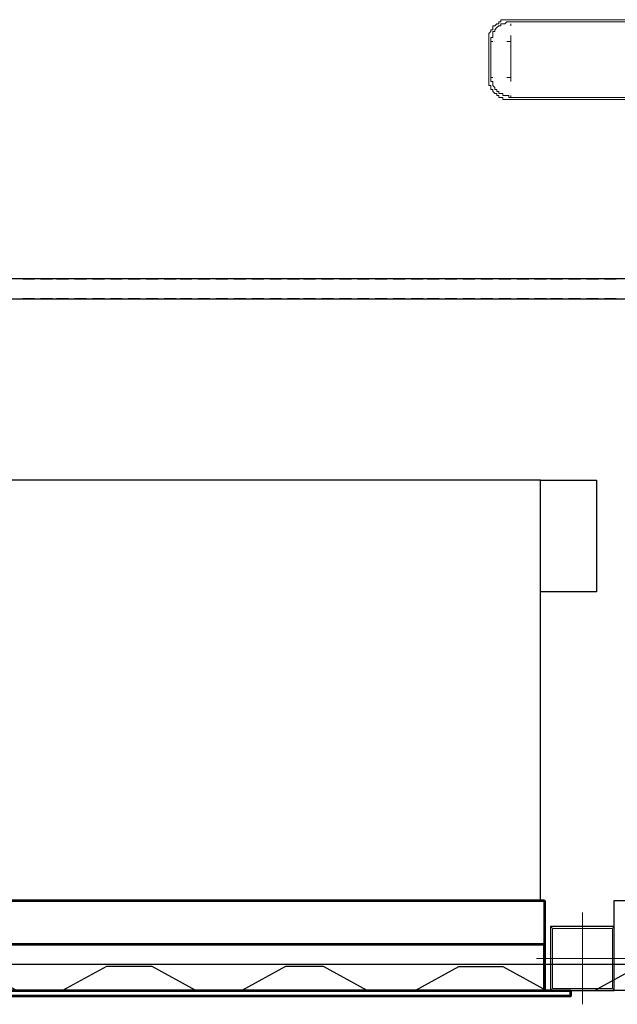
# Model space of a CAD drawing. Header units: millimetres. Extents: x 0 to 1151, y 0 to 297.
# Tile 20 of 93: x 281 to 293, y 122 to 143. Entities that reach past the tile are written whole.
import ezdxf

# ---------------------------------------------------------------- set-up
doc = ezdxf.new("R2010")
doc.units = ezdxf.units.MM
doc.header["$MEASUREMENT"] = 0
doc.layers.get('0').update_dxf_attribs({"linetype": 'CONTINUOUS'})

msp = doc.modelspace()

# ---------------------------------------------------------------- linework, layer by layer
at = {"color": 7, "linetype": 'Continuous', "lineweight": 5, "true_color": 0x000007}
for p, q in [((291.169, 142.561), (307.594, 142.561)), ((291.169, 142.519), (307.594, 142.519)), ((291.169, 142.476), (291.169, 142.434)), ((291.169, 142.222), (291.169, 142.095)), ((290.703, 141.333), (290.703, 142.095)), ((290.745, 142.095), (290.788, 142.095)), ((290.745, 141.333), (290.745, 142.095)), ((290.83, 142.095), (290.83, 142.095)), ((291.169, 142.095), (291.084, 142.095)), ((291.169, 142.095), (291.169, 141.333)), ((290.83, 141.333), (290.83, 141.333)), ((291.169, 141.333), (291.169, 141.249)), ((291.169, 140.995), (291.169, 140.995)), ((291.169, 140.91), (307.594, 140.91)), ((307.594, 140.868), (291.169, 140.868))]:
    msp.add_line(p, q, dxfattribs=at)
at = {"color": 7, "linetype": 'Continuous', "lineweight": 25, "true_color": 0x000007}
for p, q in [((280.797, 137.058), (281.051, 137.058)), ((281.051, 137.058), (280.797, 137.058)), ((281.178, 137.058), (281.432, 137.058)), ((281.432, 137.058), (281.178, 137.058)), ((281.517, 137.058), (281.771, 137.058)), ((281.771, 137.058), (281.517, 137.058)), ((281.898, 137.058), (282.152, 137.058)), ((282.152, 137.058), (281.898, 137.058)), ((282.279, 137.058), (282.533, 137.058)), ((282.533, 137.058), (282.279, 137.058)), ((282.66, 137.058), (282.914, 137.058)), ((282.914, 137.058), (282.66, 137.058)), ((283.041, 137.058), (283.295, 137.058)), ((283.295, 137.058), (283.041, 137.058)), ((283.422, 137.058), (283.676, 137.058)), ((283.676, 137.058), (283.422, 137.058)), ((283.803, 137.058), (284.057, 137.058)), ((284.057, 137.058), (283.803, 137.058)), ((284.141, 137.058), (284.395, 137.058)), ((284.395, 137.058), (284.141, 137.058)), ((284.522, 137.058), (284.776, 137.058)), ((284.776, 137.058), (284.522, 137.058)), ((284.903, 137.058), (285.157, 137.058)), ((285.157, 137.058), (284.903, 137.058)), ((285.284, 137.058), (285.538, 137.058)), ((285.538, 137.058), (285.284, 137.058)), ((285.665, 137.058), (285.919, 137.058)), ((285.919, 137.058), (285.665, 137.058)), ((286.046, 137.058), (286.3, 137.058)), ((286.3, 137.058), (286.046, 137.058)), ((286.427, 137.058), (286.681, 137.058)), ((286.681, 137.058), (286.427, 137.058)), ((286.766, 137.058), (287.02, 137.058)), ((287.02, 137.058), (286.766, 137.058)), ((287.147, 137.058), (287.401, 137.058)), ((287.401, 137.058), (287.147, 137.058)), ((287.528, 137.058), (287.782, 137.058)), ((287.782, 137.058), (287.528, 137.058)), ((287.909, 137.058), (288.163, 137.058)), ((288.163, 137.058), (287.909, 137.058)), ((288.29, 137.058), (288.544, 137.058)), ((288.544, 137.058), (288.29, 137.058)), ((288.671, 137.058), (288.925, 137.058)), ((288.925, 137.058), (288.671, 137.058)), ((289.052, 137.058), (289.306, 137.058)), ((289.306, 137.058), (289.052, 137.058)), ((289.391, 137.058), (289.645, 137.058)), ((289.645, 137.058), (289.391, 137.058)), ((289.772, 137.058), (290.026, 137.058)), ((290.026, 137.058), (289.772, 137.058)), ((290.153, 137.058), (290.407, 137.058)), ((290.407, 137.058), (290.153, 137.058)), ((290.534, 137.058), (290.788, 137.058)), ((290.788, 137.058), (290.534, 137.058)), ((290.915, 137.058), (291.169, 137.058)), ((291.169, 137.058), (290.915, 137.058)), ((291.296, 137.058), (291.55, 137.058)), ((291.55, 137.058), (291.296, 137.058)), ((291.677, 137.058), (291.931, 137.058)), ((291.931, 137.058), (291.677, 137.058)), ((292.015, 137.058), (292.269, 137.058)), ((292.269, 137.058), (292.015, 137.058)), ((292.396, 137.058), (292.65, 137.058)), ((292.65, 137.058), (292.396, 137.058)), ((292.777, 137.058), (293.031, 137.058)), ((293.031, 137.058), (292.777, 137.058)), ((293.158, 137.058), (293.412, 137.058)), ((293.412, 137.058), (293.158, 137.058)), ((281.051, 136.634), (280.797, 136.634)), ((280.797, 136.634), (281.051, 136.634)), ((281.432, 136.634), (281.178, 136.634)), ((281.178, 136.634), (281.432, 136.634)), ((281.771, 136.634), (281.517, 136.634)), ((281.517, 136.634), (281.771, 136.634)), ((282.152, 136.634), (281.898, 136.634)), ((281.898, 136.634), (282.152, 136.634)), ((282.533, 136.634), (282.279, 136.634)), ((282.279, 136.634), (282.533, 136.634)), ((282.914, 136.634), (282.66, 136.634)), ((282.66, 136.634), (282.914, 136.634)), ((283.295, 136.634), (283.041, 136.634)), ((283.041, 136.634), (283.295, 136.634)), ((283.676, 136.634), (283.422, 136.634)), ((283.422, 136.634), (283.676, 136.634)), ((284.057, 136.634), (283.803, 136.634)), ((283.803, 136.634), (284.057, 136.634)), ((284.395, 136.634), (284.141, 136.634)), ((284.141, 136.634), (284.395, 136.634)), ((284.776, 136.634), (284.522, 136.634)), ((284.522, 136.634), (284.776, 136.634)), ((285.157, 136.634), (284.903, 136.634)), ((284.903, 136.634), (285.157, 136.634)), ((285.538, 136.634), (285.284, 136.634)), ((285.284, 136.634), (285.538, 136.634)), ((285.919, 136.634), (285.665, 136.634)), ((285.665, 136.634), (285.919, 136.634)), ((286.3, 136.634), (286.046, 136.634)), ((286.046, 136.634), (286.3, 136.634)), ((286.681, 136.634), (286.427, 136.634)), ((286.427, 136.634), (286.681, 136.634)), ((287.02, 136.634), (286.766, 136.634)), ((286.766, 136.634), (287.02, 136.634)), ((287.401, 136.634), (287.147, 136.634)), ((287.147, 136.634), (287.401, 136.634)), ((287.782, 136.634), (287.528, 136.634)), ((287.528, 136.634), (287.782, 136.634)), ((288.163, 136.634), (287.909, 136.634)), ((287.909, 136.634), (288.163, 136.634)), ((288.544, 136.634), (288.29, 136.634)), ((288.29, 136.634), (288.544, 136.634)), ((288.925, 136.634), (288.671, 136.634)), ((288.671, 136.634), (288.925, 136.634)), ((289.306, 136.634), (289.052, 136.634)), ((289.052, 136.634), (289.306, 136.634)), ((289.645, 136.634), (289.391, 136.634)), ((289.391, 136.634), (289.645, 136.634)), ((290.026, 136.634), (289.772, 136.634)), ((289.772, 136.634), (290.026, 136.634)), ((290.407, 136.634), (290.153, 136.634)), ((290.153, 136.634), (290.407, 136.634)), ((290.788, 136.634), (290.534, 136.634)), ((290.534, 136.634), (290.788, 136.634)), ((291.169, 136.634), (290.915, 136.634)), ((290.915, 136.634), (291.169, 136.634)), ((291.55, 136.634), (291.296, 136.634)), ((291.296, 136.634), (291.55, 136.634)), ((291.931, 136.634), (291.677, 136.634)), ((291.677, 136.634), (291.931, 136.634)), ((292.269, 136.634), (292.015, 136.634)), ((292.015, 136.634), (292.269, 136.634)), ((292.65, 136.634), (292.396, 136.634)), ((292.396, 136.634), (292.65, 136.634)), ((293.031, 136.634), (292.777, 136.634)), ((292.777, 136.634), (293.031, 136.634)), ((293.412, 136.634), (293.158, 136.634)), ((293.158, 136.634), (293.412, 136.634)), ((399.965, 122.495), (234.865, 122.495)), ((398.145, 121.945), (236.643, 121.945))]:
    msp.add_line(p, q, dxfattribs=at)
at = {"color": 7, "linetype": 'Continuous', "lineweight": 18, "true_color": 0x000007}
for p, q in [((292.693, 123.596), (292.693, 121.648)), ((293.666, 122.622), (291.719, 122.622)), ((292.1, 121.945), (292.015, 121.945))]:
    msp.add_line(p, q, dxfattribs=at)
at = {"color": 7, "linetype": 'Continuous', "lineweight": 5, "true_color": 0x000007}
for points in [[(290.703, 142.095), (290.703, 142.138), (290.703, 142.18), (290.703, 142.222), (290.703, 142.265), (290.745, 142.307), (290.745, 142.349), (290.788, 142.349), (290.788, 142.392), (290.788, 142.434), (290.83, 142.434), (290.872, 142.476), (290.915, 142.476), (290.915, 142.519), (290.957, 142.519), (290.957, 142.561), (290.999, 142.561), (291.042, 142.561), (291.084, 142.561), (291.126, 142.561), (291.169, 142.561)], [(290.703, 142.095), (290.703, 142.138), (290.703, 142.18), (290.703, 142.222), (290.703, 142.265), (290.745, 142.307), (290.745, 142.349), (290.788, 142.349), (290.788, 142.392), (290.788, 142.434), (290.83, 142.434), (290.872, 142.476), (290.915, 142.476), (290.915, 142.519), (290.957, 142.519), (290.957, 142.561), (290.999, 142.561), (291.042, 142.561), (291.084, 142.561), (291.126, 142.561), (291.169, 142.561)], [(291.169, 142.519), (291.126, 142.519), (291.084, 142.519), (291.042, 142.476), (290.999, 142.476), (290.957, 142.476), (290.957, 142.434), (290.915, 142.434), (290.872, 142.392), (290.83, 142.349), (290.83, 142.307), (290.788, 142.307), (290.788, 142.265), (290.788, 142.222), (290.788, 142.18), (290.745, 142.18), (290.745, 142.138), (290.745, 142.095)], [(291.084, 141.333), (291.169, 141.333), (291.169, 142.095)], [(291.169, 140.868), (291.126, 140.868), (291.084, 140.868), (291.042, 140.868), (290.999, 140.868), (290.999, 140.91), (290.957, 140.91), (290.915, 140.91), (290.915, 140.952), (290.872, 140.952), (290.872, 140.995), (290.83, 140.995), (290.788, 141.037), (290.788, 141.079), (290.745, 141.079), (290.745, 141.122), (290.745, 141.164), (290.703, 141.164), (290.703, 141.206), (290.703, 141.249), (290.703, 141.291), (290.703, 141.333)], [(291.169, 140.868), (291.126, 140.868), (291.084, 140.868), (291.042, 140.868), (290.999, 140.868), (290.999, 140.91), (290.957, 140.91), (290.915, 140.91), (290.915, 140.952), (290.872, 140.952), (290.872, 140.995), (290.83, 140.995), (290.788, 141.037), (290.788, 141.079), (290.745, 141.079), (290.745, 141.122), (290.745, 141.164), (290.703, 141.164), (290.703, 141.206), (290.703, 141.249), (290.703, 141.291), (290.703, 141.333)], [(290.788, 141.333), (290.745, 141.333), (290.745, 141.291), (290.745, 141.249), (290.788, 141.249), (290.788, 141.206), (290.788, 141.164), (290.83, 141.122), (290.83, 141.079), (290.872, 141.079), (290.872, 141.037), (290.915, 141.037), (290.915, 140.995), (290.957, 140.995), (290.999, 140.995), (290.999, 140.952), (291.042, 140.952), (291.084, 140.952), (291.126, 140.952), (291.126, 140.91), (291.169, 140.91), (291.169, 140.952)]]:
    msp.add_lwpolyline(points, dxfattribs=at)
at = {"color": 7, "linetype": 'Continuous', "lineweight": -2, "true_color": 0xffffff}
for points in [[(320.463, 137.058), (264.245, 137.058), (264.245, 136.634), (320.463, 136.634)], [(272.754, 123.85), (291.804, 123.85), (291.804, 132.782), (272.754, 132.782)], [(272.754, 123.85), (291.804, 123.85), (291.804, 132.782), (272.754, 132.782)], [(291.888, 123.85), (291.888, 121.945), (292.439, 121.945), (292.439, 121.818), (273.727, 121.818), (273.727, 121.945), (274.278, 121.945), (274.278, 123.85)], [(293.37, 123.299), (292.015, 123.299), (292.015, 121.945), (293.37, 121.945)]]:
    msp.add_lwpolyline(points, close=True, dxfattribs=at)
at = {"color": 7, "linetype": 'Continuous', "lineweight": 25, "true_color": 0x000007}
for points in [[(272.754, 123.85), (291.804, 123.85), (291.804, 132.782), (272.754, 132.782)], [(272.754, 123.85), (291.804, 123.85), (291.804, 132.782), (272.754, 132.782)], [(272.754, 123.85), (291.804, 123.85), (291.804, 132.782), (272.754, 132.782)], [(272.754, 123.85), (291.804, 123.85), (291.804, 132.782), (272.754, 132.782)], [(291.804, 132.782), (292.989, 132.782), (292.989, 130.411), (291.804, 130.411)], [(293.37, 123.85), (311.954, 123.85), (311.954, 122.495), (293.37, 122.495)]]:
    msp.add_lwpolyline(points, close=True, dxfattribs=at)
at = {"color": 7, "linetype": 'Continuous', "lineweight": 53, "true_color": 0x000007}
for points in [[(291.888, 123.85), (291.888, 121.945), (292.439, 121.945), (292.439, 121.818), (273.727, 121.818), (273.727, 121.945), (274.278, 121.945), (274.278, 123.85)], [(291.888, 122.918), (274.278, 122.918), (274.278, 121.945), (291.888, 121.945)]]:
    msp.add_lwpolyline(points, close=True, dxfattribs=at)
at = {"color": 7, "linetype": 'Continuous', "lineweight": 18, "true_color": 0x000007}
for points in [[(293.37, 123.299), (292.015, 123.299), (292.015, 121.945), (293.37, 121.945)], [(293.37, 123.215), (293.37, 122.029), (293.37, 121.987), (293.328, 121.945), (293.285, 121.945), (292.1, 121.945), (292.058, 121.945), (292.015, 121.987), (292.015, 122.029), (292.015, 123.215), (292.015, 123.257), (292.058, 123.299), (292.1, 123.299), (293.285, 123.299), (293.328, 123.299), (293.37, 123.257)], [(293.328, 123.215), (293.328, 122.029), (293.328, 121.987), (293.285, 121.987), (292.1, 121.987), (292.058, 121.987), (292.058, 122.029), (292.058, 123.215), (292.058, 123.257), (292.1, 123.257), (293.285, 123.257), (293.328, 123.257)]]:
    msp.add_lwpolyline(points, close=True, dxfattribs=at)
at = {"color": 7, "linetype": 'Continuous', "lineweight": 25, "true_color": 0x000007}
for points in [[(289.137, 121.945), (288.121, 121.945), (287.189, 122.453), (286.808, 122.453), (286.385, 122.453), (285.454, 121.945), (284.48, 121.945), (283.549, 122.453), (282.575, 122.453), (281.644, 121.945), (280.67, 121.945), (279.696, 122.453), (279.315, 122.453)], [(288.121, 121.945), (289.137, 121.945), (290.068, 122.453), (290.999, 122.453), (291.931, 121.945)], [(291.931, 121.945), (292.947, 121.945), (293.878, 122.453), (294.852, 122.453), (295.783, 121.945)]]:
    msp.add_lwpolyline(points, dxfattribs=at)

doc.saveas('drawing.dxf')
